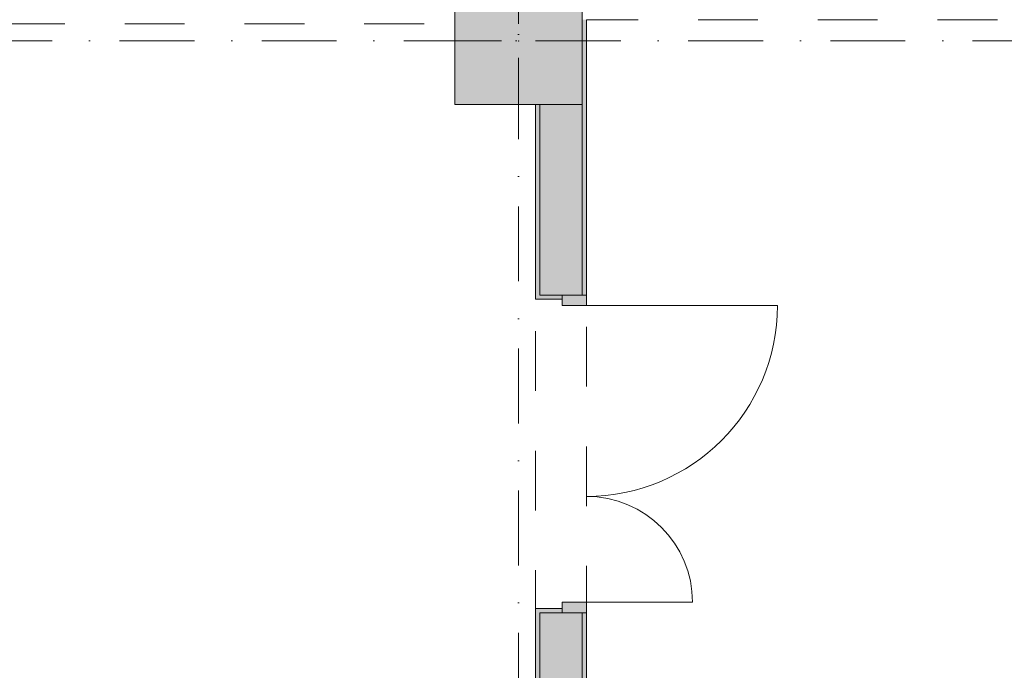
# Model space of a CAD drawing. Header units: millimetres. Extents: x -14761 to 157739, y -22400 to 107990.
# Tile 128 of 256: x 96648 to 101290, y 33029 to 36100. Entities that reach past the tile are written whole.
import ezdxf

# ---------------------------------------------------------------- set-up
doc = ezdxf.new("R2010")
doc.units = ezdxf.units.MM
doc.header["$MEASUREMENT"] = 0
doc.linetypes.add('Штриховая', pattern=[564.444447, 282.222223, -282.222223])
doc.linetypes.add('Штрихпунктирная', pattern=[670.277762, 352.777767, -176.388884, 0, -141.111112])
for name, color, linetype in [('Конструктив - Колонны', 7, 'Continuous'), ('Конструктив - Стены Блок 200 нов', 7, 'Continuous'), ('Элемент Модели - Зона', 7, 'Continuous'), ('Элемент Модели - Оси', 7, 'Continuous')]:
    doc.layers.add(name, color=color, linetype=linetype)

msp = doc.modelspace()

# ---------------------------------------------------------------- hatches: boundary and pattern name
at = {"layer": 'Конструктив - Колонны', "linetype": 'Continuous', "lineweight": 0, "true_color": 0x000000}
msp.add_hatch(color=18, dxfattribs=at).paths.add_polyline_path([(98700, 35700), (99300, 35700), (99300, 36300), (98700, 36300)])
at = {"layer": 'Конструктив - Стены Блок 200 нов', "linetype": 'Continuous', "lineweight": 0, "true_color": 0x000000}
for points in [[(99320, 36100), (99300, 36100), (99300, 34800.3), (99320, 34800.3)], [(99100, 35700), (99080, 35700), (99080, 34800.3), (99100, 34800.3)], [(99100, 34800.3), (99205, 34800.3), (99300, 34800.3), (99300, 35700), (99100, 35700)], [(99080, 34780.3), (99205, 34780.3), (99205, 34800.3), (99100, 34800.3), (99080, 34800.3)], [(99320, 34800.3), (99205, 34800.3), (99205, 34750.3), (99320, 34750.3)], [(99205, 33300.3), (99320, 33300.3), (99320, 33350.3), (99205, 33350.3)], [(99080, 33300.3), (99100, 33300.3), (99205, 33300.3), (99205, 33320.3), (99080, 33320.3)], [(99080, 32050), (99100, 32050), (99100, 33300.3), (99080, 33300.3)], [(99100, 33300.3), (99100, 32030), (99300, 32030), (99300, 33300.3), (99205, 33300.3)], [(99300, 26970), (99320, 26970), (99320, 33300.3), (99300, 33300.3)]]:
    msp.add_hatch(color=18, dxfattribs=at).paths.add_polyline_path(points)

# ---------------------------------------------------------------- linework, layer by layer
at = {"layer": 'Конструктив - Колонны', "color": 251, "linetype": 'Continuous', "lineweight": 5, "true_color": 0x575757}
for p, q in [((99000, 36080), (99000, 36380)), ((98920, 36000), (98620, 36000)), ((99080, 36000), (99380, 36000)), ((99000, 35920), (99000, 35620))]:
    msp.add_line(p, q, dxfattribs=at)
at = {"layer": 'Конструктив - Колонны', "color": 251, "linetype": 'Continuous', "lineweight": 15, "true_color": 0x575757, "flags": 128}
msp.add_lwpolyline([(98700, 35700), (99300, 35700), (99300, 36300), (98700, 36300)], close=True, dxfattribs=at)
at = {"layer": 'Конструктив - Колонны', "color": 251, "linetype": 'Continuous', "lineweight": 5, "true_color": 0x575757}
msp.add_point((99000, 36000), dxfattribs=at)
at = {"layer": 'Конструктив - Стены Блок 200 нов', "color": 251, "linetype": 'Continuous', "lineweight": 20, "true_color": 0x575757}
for p, q in [((99100, 35700), (99100, 34800.3)), ((99300, 34800.3), (99300, 35700)), ((99080, 34800.3), (99080, 34780.3)), ((99080, 34800.3), (99080, 34780.3)), ((99205, 34780.3), (99080, 34780.3)), ((99205, 34780.3), (99080, 34780.3)), ((99100, 34800.3), (99205, 34800.3)), ((99205, 34800.3), (99205, 34780.3)), ((99300, 34800.3), (99205, 34800.3)), ((99300, 34800.3), (99205, 34800.3)), ((99300, 34800.3), (99205, 34800.3)), ((99320, 34800.3), (99300, 34800.3)), ((99320, 34800.3), (99300, 34800.3)), ((99320, 34800.3), (99300, 34800.3)), ((99205, 33320.3), (99080, 33320.3)), ((99080, 33300.3), (99080, 33320.3)), ((99080, 33300.3), (99080, 33320.3)), ((99205, 33320.3), (99080, 33320.3)), ((99100, 33300.3), (99100, 32030)), ((99100, 33300.3), (99205, 33300.3)), ((99205, 33300.3), (99205, 33320.3)), ((99300, 33300.3), (99205, 33300.3)), ((99300, 33300.3), (99205, 33300.3)), ((99300, 33300.3), (99205, 33300.3)), ((99300, 32030), (99300, 33300.3)), ((99320, 33300.3), (99300, 33300.3)), ((99320, 33300.3), (99300, 33300.3)), ((99320, 33300.3), (99300, 33300.3))]:
    msp.add_line(p, q, dxfattribs=at)
at = {"layer": 'Конструктив - Стены Блок 200 нов', "color": 251, "linetype": 'Continuous', "lineweight": 5, "true_color": 0x575757}
for p, q in [((99205, 34750.3), (99205, 34800.3)), ((99205, 34800.3), (99320, 34800.3)), ((99320, 34800.3), (99320, 34750.3)), ((99320, 34750.3), (99205, 34750.3)), ((99320, 34750.3), (100220, 34750.3)), ((99205, 33300.3), (99205, 33350.3)), ((99205, 33350.3), (99320, 33350.3)), ((99320, 33350.3), (99320, 33300.3)), ((99320, 33350.3), (99820, 33350.3)), ((99320, 33300.3), (99205, 33300.3))]:
    msp.add_line(p, q, dxfattribs=at)
at = {"layer": 'Конструктив - Стены Блок 200 нов', "color": 251, "linetype": 'Continuous', "lineweight": 20, "true_color": 0x575757, "flags": 128}
for points in [[(99320, 34800.3), (99320, 36100)], [(99080, 35700), (99080, 34800.3)], [(99080, 33300.3), (99080, 32050)], [(99320, 26970), (99320, 33300.3)]]:
    msp.add_lwpolyline(points, dxfattribs=at)
at = {"layer": 'Конструктив - Стены Блок 200 нов', "color": 251, "linetype": 'Continuous', "lineweight": 5, "true_color": 0x575757}
for centre, radius, start, end in [((99320, 34750.3), 900, 270, 0), ((99320, 33350.3), 500, 0, 90)]:
    msp.add_arc(centre, radius, start, end, dxfattribs=at)
at = {"layer": 'Элемент Модели - Зона', "color": 7, "linetype": 'Штриховая', "lineweight": 15, "flags": 128}
for points in [[(36150, 44957.4), (36110, 44957.4), (36110, 36320), (41880.3, 36320), (41880.3, 39141.6), (45142.5, 42405.1), (45156.7, 42391), (45156.7, 42420), (63300, 42420), (63300, 42400), (77399.7, 42400), (77399.7, 42420), (114081.4, 42420), (117316.7, 39176.5), (117320.1, 38841.9), (117320.1, 36305), (117360, 36305), (117360, 34300), (117120, 34300), (117120, 35700), (116700, 35700), (116700, 36100), (108300, 36100), (108300, 35700), (107700, 35700), (107700, 36100), (99320, 36100), (99320, 26970), (107700, 26970), (107700, 27650), (108300, 27650), (108300, 26460), (112380, 26460), (112380, 27370), (112500, 27370), (112500, 21180.1), (117120, 21180.1), (117120, 26250), (116650, 26250), (116650, 27750), (117120, 27750), (117120, 32800), (117360, 32800), (117360, 20150.1), (117120, 20150.1), (117120, 20940.1), (99320, 20940.1), (99320, 14650.1), (117120, 14650.1), (117120, 17700.1), (116700.1, 17700.1), (116700.1, 18325.6), (117120, 18325.6), (117120, 18650.1), (117360, 18650.1), (117360, 18320.1), (120850, 18320.1), (120850, 37205.1), (120238.9, 37205.1), (120238.9, 45000), (125700, 45000), (125700, 45300), (126300, 45300), (126300, 45000), (141025, 45000), (141025, 45100), (140125, 45100), (140125, 47500), (132700, 47500), (132700, 53680), (130530, 53680), (130530, 54300), (129182.9, 54300), (126300, 54300), (126300, 53700), (125700, 53700), (125700, 54212.5), (124799.8, 54212.5), (117300, 54212.5), (117300, 53700), (116700, 53700), (116700, 54212.5), (108300, 54212.5), (108300, 53700), (107700, 53700), (107700, 54212.5), (99300, 54212.5), (99300, 53700), (98700, 53700), (98700, 54212.5), (90650, 54212.5), (90650, 53700), (90050, 53700), (89950, 53700), (89950, 48632.8), (77450.1, 48632.8), (77450.1, 53800), (77450.1, 61690), (77460.1, 61690), (77460.1, 67850), (74720, 67850), (74720, 59730), (73964.5, 59730), (73964.5, 54212), (72300.1, 54212), (72300.1, 53700), (71700.1, 53700), (71700.1, 54212), (63300, 54212), (63300, 53700), (62700, 53700), (62700, 54212), (61025, 54212), (61025, 46500), (61025, 45000), (54300, 45000), (54300, 44700), (53700, 44700), (53700, 45000), (45300, 45000), (45300, 44700), (44700, 44700), (44700, 45000), (36750, 45000), (36750, 44700), (36150, 44700)], [(71700.1, 36080), (68044.7, 36080), (68044.7, 31008.5), (71700.1, 27353.1), (71700.1, 27650), (72300.1, 27650), (72300.1, 27050), (72320.1, 27050), (72320.1, 26970), (90050, 26970), (90050, 26950), (90650, 26950), (90650, 26970), (94380, 26970), (94380, 32050), (99080, 32050), (99080, 35700), (98700, 35700), (98700, 36080), (90650, 36080), (90650, 35700), (90050, 35700), (90050, 36080), (89950, 36080), (89950, 35700), (89350, 35700), (89350, 36080), (81300.1, 36080), (81300.1, 35700), (80700.1, 35700), (80700.1, 36080), (72300.1, 36080), (72300.1, 35700), (71700.1, 35700)]]:
    msp.add_lwpolyline(points, close=True, dxfattribs=at)
at = {"layer": 'Элемент Модели - Оси', "color": 7, "linetype": 'Штрихпунктирная', "lineweight": 15}
for p, q in [((99000, 92200), (99000, -1975)), ((-12153.2, 36000), (155042.6, 36000))]:
    msp.add_line(p, q, dxfattribs=at)

doc.saveas('drawing.dxf')
